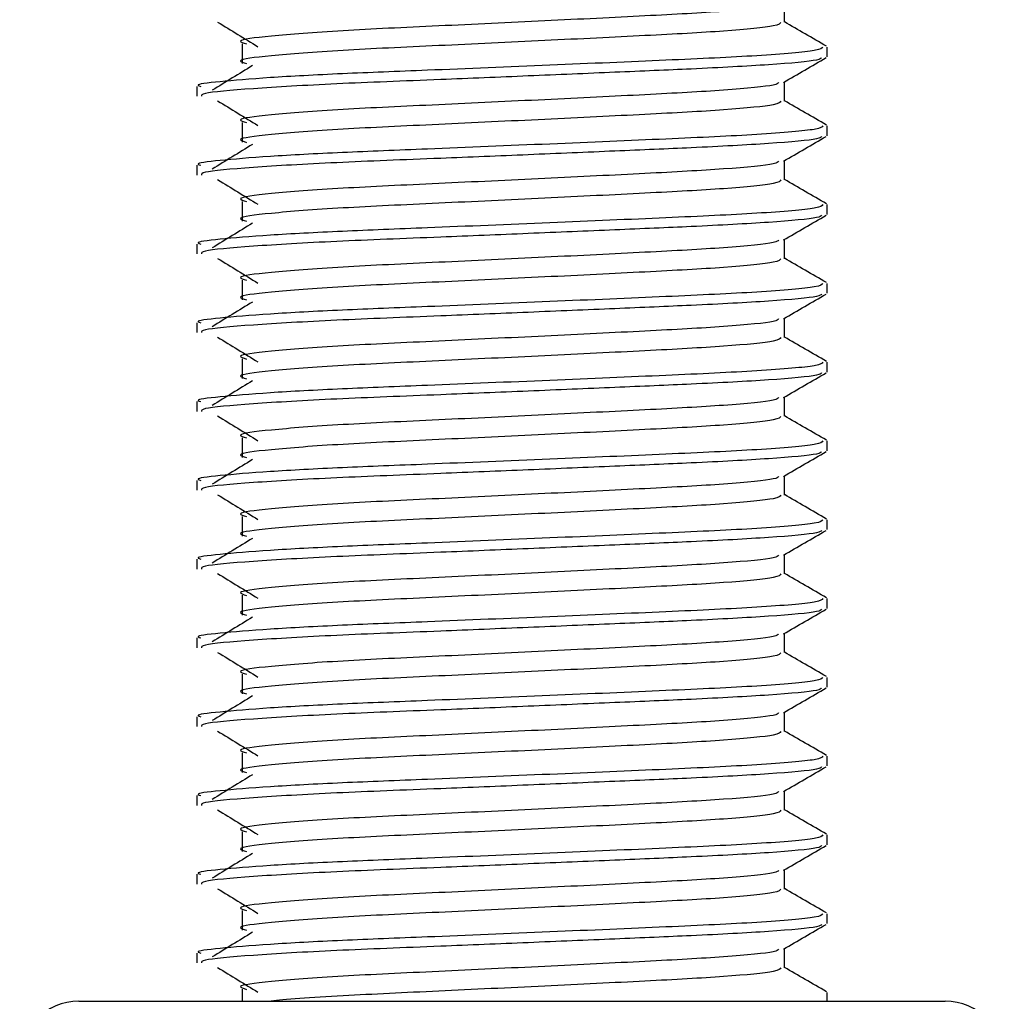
# Model space of a CAD drawing. Header units: millimetres. Extents: x 0 to 420, y 0 to 297.
# Tile 22 of 79: x 115.5 to 116.75, y 196.48 to 197.73. Entities that reach past the tile are written whole.
import ezdxf

# ---------------------------------------------------------------- set-up
doc = ezdxf.new("R2010")
doc.units = ezdxf.units.MM

msp = doc.modelspace()

# ---------------------------------------------------------------- linework, layer by layer
at = {"color": 7, "linetype": 'Continuous', "lineweight": 25}
for p, q in [((116.4724, 197.7232), (116.4724, 197.74758)), ((115.7841, 197.69597), (115.7841, 197.67097)), ((116.52652, 197.67935), (116.52652, 197.69184)), ((115.72652, 197.64185), (115.72652, 197.62937)), ((116.4724, 197.6232), (116.4724, 197.64758)), ((115.7841, 197.59597), (115.7841, 197.57097)), ((116.52652, 197.57935), (116.52652, 197.59184)), ((115.72652, 197.54185), (115.72652, 197.52937)), ((116.4724, 197.5232), (116.4724, 197.54758)), ((115.7841, 197.49597), (115.7841, 197.47097)), ((116.52652, 197.47935), (116.52652, 197.49184)), ((115.72652, 197.44185), (115.72652, 197.42937)), ((116.4724, 197.4232), (116.4724, 197.44758)), ((115.7841, 197.39597), (115.7841, 197.37097)), ((116.52652, 197.37935), (116.52652, 197.39184)), ((115.72652, 197.34185), (115.72652, 197.32937)), ((116.4724, 197.3232), (116.4724, 197.34758)), ((115.7841, 197.29597), (115.7841, 197.27097)), ((116.52652, 197.27935), (116.52652, 197.29184)), ((115.72652, 197.24185), (115.72652, 197.22937)), ((116.4724, 197.2232), (116.4724, 197.24758)), ((115.7841, 197.19597), (115.7841, 197.17097)), ((116.52652, 197.17935), (116.52652, 197.19184)), ((115.72652, 197.14185), (115.72652, 197.12937)), ((116.4724, 197.1232), (116.4724, 197.14758)), ((115.7841, 197.09597), (115.7841, 197.07097)), ((116.52652, 197.07935), (116.52652, 197.09184)), ((115.72652, 197.04185), (115.72652, 197.02937)), ((116.4724, 197.0232), (116.4724, 197.04758)), ((115.7841, 196.99597), (115.7841, 196.97097)), ((116.52652, 196.97935), (116.52652, 196.99184)), ((115.72652, 196.94185), (115.72652, 196.92937)), ((116.4724, 196.9232), (116.4724, 196.94758)), ((115.7841, 196.89597), (115.7841, 196.87097)), ((116.52652, 196.87935), (116.52652, 196.89184)), ((115.72652, 196.84185), (115.72652, 196.82937)), ((116.4724, 196.8232), (116.4724, 196.84758)), ((115.7841, 196.79597), (115.7841, 196.77097)), ((116.52652, 196.77935), (116.52652, 196.79184)), ((115.72652, 196.74185), (115.72652, 196.72937)), ((116.4724, 196.7232), (116.4724, 196.74758)), ((115.7841, 196.69597), (115.7841, 196.67097)), ((116.52652, 196.67935), (116.52652, 196.69184)), ((115.72652, 196.64185), (115.72652, 196.62937)), ((116.4724, 196.6232), (116.4724, 196.64758)), ((115.7841, 196.59597), (115.7841, 196.57097)), ((116.52652, 196.57935), (116.52652, 196.59184)), ((115.72652, 196.54185), (115.72652, 196.52937)), ((116.4724, 196.5232), (116.4724, 196.54758)), ((115.7841, 196.49597), (115.7841, 196.4807)), ((116.52652, 196.4807), (116.52652, 196.49184)), ((115.57652, 196.4807), (116.17421, 196.4807)), ((116.17421, 196.4807), (116.67652, 196.4807))]:
    msp.add_line(p, q, dxfattribs=at)
for centre, start, end in [((115.57652, 196.4057), 90, 180), ((116.67652, 196.4057), 0, 90)]:
    msp.add_arc(centre, 0.075, start, end, dxfattribs=at)
for points, knots in [([(116.46506, 197.74686), (116.46416, 197.74579), (116.46153, 197.74271), (116.40147, 197.73696), (116.29895, 197.73137), (116.16866, 197.72503), (116.03085, 197.71841), (115.90443, 197.71271), (115.81464, 197.70569), (115.77419, 197.70037), (115.78538, 197.69708), (115.78944, 197.69589)], [0, 0, 0, 0, 0.0650447, 0.1881942, 0.3065674, 0.4281959, 0.5506053, 0.6742767, 0.803006, 0.9286727, 1, 1, 1, 1]), ([(115.75284, 197.72357), (115.76137, 197.71835), (115.77842, 197.70791), (115.79543, 197.69747), (115.80393, 197.69225)], [0, 0, 0, 0, 0.50001135, 1, 1, 1, 1]), ([(116.46773, 197.72313), (116.46687, 197.72165), (116.46483, 197.71816), (116.40196, 197.71196), (116.29882, 197.70637), (116.1687, 197.70003), (116.03084, 197.69341), (115.90443, 197.68771), (115.81464, 197.68069), (115.7742, 197.67537), (115.78538, 197.67208), (115.78942, 197.67089)], [0, 0, 0, 0, 0.0882627, 0.2083725, 0.3238239, 0.4424502, 0.5618383, 0.6824571, 0.808009, 0.9305739, 1, 1, 1, 1]), ([(116.52577, 197.69283), (116.51672, 197.69807), (116.49893, 197.70836), (116.48114, 197.71866), (116.4724, 197.72372)], [0, 0, 0, 0, 0.5083681, 1, 1, 1, 1]), ([(116.52103, 197.69184), (116.52003, 197.69038), (116.51766, 197.6869), (116.44505, 197.68071), (116.32576, 197.67512), (116.17537, 197.66878), (116.02912, 197.66269), (115.90719, 197.65797), (115.81397, 197.65299), (115.753, 197.64778), (115.72322, 197.64433), (115.72983, 197.6423), (115.73131, 197.64185)], [0, 0, 0, 0, 0.09142, 0.216891, 0.337501, 0.4614241, 0.586142, 0.680406, 0.7780028, 0.8768944, 0.9724952, 1, 1, 1, 1]), ([(116.51959, 197.67826), (116.51871, 197.67728), (116.51618, 197.67447), (116.4585, 197.66928), (116.36587, 197.66432), (116.25757, 197.65979), (116.14753, 197.65511), (116.02419, 197.64999), (115.89746, 197.64517), (115.79185, 197.63899), (115.73172, 197.63355), (115.73222, 197.63053), (115.73242, 197.62937)], [0, 0, 0, 0, 0.06204315, 0.17868711, 0.2916937, 0.3803222, 0.47199924, 0.56322704, 0.68053835, 0.80214183, 0.92369159, 1, 1, 1, 1]), ([(116.47131, 197.64695), (116.48036, 197.65219), (116.49844, 197.66266), (116.51653, 197.67313), (116.52557, 197.67836)], [0, 0, 0, 0, 0.49993563, 1, 1, 1, 1]), ([(115.79702, 197.66824), (115.7885, 197.66302), (115.77145, 197.65259), (115.75444, 197.64215), (115.74594, 197.63693)], [0, 0, 0, 0, 0.49999, 1, 1, 1, 1]), ([(116.46506, 197.64686), (116.46416, 197.64579), (116.46153, 197.64271), (116.40147, 197.63696), (116.29895, 197.63137), (116.16866, 197.62503), (116.03085, 197.61841), (115.90443, 197.61271), (115.81464, 197.60569), (115.77419, 197.60037), (115.78538, 197.59708), (115.78944, 197.59589)], [0, 0, 0, 0, 0.0650447, 0.1881942, 0.3065674, 0.4281959, 0.5506053, 0.6742767, 0.803006, 0.9286727, 1, 1, 1, 1]), ([(115.75284, 197.62357), (115.76137, 197.61835), (115.77842, 197.60791), (115.79543, 197.59747), (115.80393, 197.59225)], [0, 0, 0, 0, 0.5000113, 1, 1, 1, 1]), ([(116.46773, 197.62313), (116.46687, 197.62165), (116.46483, 197.61816), (116.40196, 197.61196), (116.29882, 197.60637), (116.1687, 197.60003), (116.03084, 197.59341), (115.90443, 197.58771), (115.81464, 197.58069), (115.7742, 197.57537), (115.78538, 197.57208), (115.78942, 197.57089)], [0, 0, 0, 0, 0.0882627, 0.2083725, 0.3238239, 0.4424502, 0.5618383, 0.6824571, 0.808009, 0.9305739, 1, 1, 1, 1]), ([(116.52577, 197.59283), (116.51672, 197.59807), (116.49893, 197.60836), (116.48114, 197.61866), (116.4724, 197.62372)], [0, 0, 0, 0, 0.5083681, 1, 1, 1, 1]), ([(116.52103, 197.59184), (116.52003, 197.59038), (116.51766, 197.5869), (116.44505, 197.58071), (116.32576, 197.57512), (116.17537, 197.56878), (116.02912, 197.56269), (115.90719, 197.55797), (115.81397, 197.55299), (115.753, 197.54778), (115.72322, 197.54433), (115.72983, 197.5423), (115.73131, 197.54185)], [0, 0, 0, 0, 0.09142, 0.216891, 0.337501, 0.4614241, 0.586142, 0.680406, 0.7780028, 0.8768944, 0.9724952, 1, 1, 1, 1]), ([(116.51959, 197.57826), (116.51871, 197.57728), (116.51618, 197.57447), (116.4585, 197.56928), (116.36587, 197.56432), (116.25757, 197.55979), (116.14753, 197.55511), (116.02419, 197.54999), (115.89746, 197.54517), (115.79185, 197.53899), (115.73172, 197.53355), (115.73222, 197.53053), (115.73242, 197.52937)], [0, 0, 0, 0, 0.0620432, 0.1786871, 0.2916937, 0.3803222, 0.4719992, 0.563227, 0.6805383, 0.8021418, 0.9236916, 1, 1, 1, 1]), ([(116.47131, 197.54695), (116.48036, 197.55219), (116.49844, 197.56266), (116.51653, 197.57313), (116.52557, 197.57836)], [0, 0, 0, 0, 0.4999356, 1, 1, 1, 1]), ([(115.79702, 197.56824), (115.7885, 197.56302), (115.77145, 197.55259), (115.75444, 197.54215), (115.74594, 197.53693)], [0, 0, 0, 0, 0.49998997, 1, 1, 1, 1]), ([(116.46506, 197.54686), (116.46416, 197.54579), (116.46153, 197.54271), (116.40147, 197.53696), (116.29895, 197.53137), (116.16866, 197.52503), (116.03085, 197.51841), (115.90443, 197.51271), (115.81464, 197.50569), (115.77419, 197.50037), (115.78538, 197.49708), (115.78944, 197.49589)], [0, 0, 0, 0, 0.0650447, 0.1881942, 0.3065674, 0.4281959, 0.5506053, 0.6742767, 0.803006, 0.9286727, 1, 1, 1, 1]), ([(115.75284, 197.52357), (115.76137, 197.51835), (115.77842, 197.50791), (115.79543, 197.49747), (115.80393, 197.49225)], [0, 0, 0, 0, 0.5000113, 1, 1, 1, 1]), ([(116.46773, 197.52313), (116.46687, 197.52165), (116.46483, 197.51816), (116.40196, 197.51196), (116.29882, 197.50637), (116.1687, 197.50003), (116.03084, 197.49341), (115.90443, 197.48771), (115.81464, 197.48069), (115.7742, 197.47537), (115.78538, 197.47208), (115.78942, 197.47089)], [0, 0, 0, 0, 0.0882627, 0.2083725, 0.3238239, 0.4424502, 0.5618383, 0.6824571, 0.808009, 0.9305739, 1, 1, 1, 1]), ([(116.52577, 197.49283), (116.51672, 197.49807), (116.49893, 197.50836), (116.48114, 197.51866), (116.4724, 197.52372)], [0, 0, 0, 0, 0.5083681, 1, 1, 1, 1]), ([(116.52103, 197.49184), (116.52003, 197.49038), (116.51766, 197.4869), (116.44505, 197.48071), (116.32576, 197.47512), (116.17537, 197.46878), (116.02912, 197.46269), (115.90719, 197.45797), (115.81397, 197.45299), (115.753, 197.44778), (115.72322, 197.44433), (115.72983, 197.4423), (115.73131, 197.44185)], [0, 0, 0, 0, 0.09142, 0.216891, 0.337501, 0.4614241, 0.586142, 0.680406, 0.7780028, 0.8768944, 0.9724952, 1, 1, 1, 1]), ([(116.51959, 197.47826), (116.51871, 197.47728), (116.51618, 197.47447), (116.4585, 197.46928), (116.36587, 197.46432), (116.25757, 197.45979), (116.14753, 197.45511), (116.02419, 197.44999), (115.89746, 197.44517), (115.79185, 197.43899), (115.73172, 197.43355), (115.73222, 197.43053), (115.73242, 197.42937)], [0, 0, 0, 0, 0.0620432, 0.1786871, 0.2916937, 0.3803222, 0.4719992, 0.563227, 0.6805383, 0.8021418, 0.9236916, 1, 1, 1, 1]), ([(116.47131, 197.44695), (116.48036, 197.45219), (116.49844, 197.46266), (116.51653, 197.47313), (116.52557, 197.47836)], [0, 0, 0, 0, 0.4999356, 1, 1, 1, 1]), ([(115.79702, 197.46824), (115.7885, 197.46302), (115.77145, 197.45259), (115.75444, 197.44215), (115.74594, 197.43693)], [0, 0, 0, 0, 0.49999, 1, 1, 1, 1]), ([(116.46506, 197.44686), (116.46416, 197.44579), (116.46153, 197.44271), (116.40147, 197.43696), (116.29895, 197.43137), (116.16866, 197.42503), (116.03085, 197.41841), (115.90443, 197.41271), (115.81464, 197.40569), (115.77419, 197.40037), (115.78538, 197.39708), (115.78944, 197.39589)], [0, 0, 0, 0, 0.0650447, 0.1881942, 0.3065674, 0.4281959, 0.5506053, 0.6742767, 0.803006, 0.9286727, 1, 1, 1, 1]), ([(115.75284, 197.42357), (115.76137, 197.41835), (115.77842, 197.40791), (115.79543, 197.39747), (115.80393, 197.39225)], [0, 0, 0, 0, 0.5000113, 1, 1, 1, 1]), ([(116.46773, 197.42313), (116.46687, 197.42165), (116.46483, 197.41816), (116.40196, 197.41196), (116.29882, 197.40637), (116.1687, 197.40003), (116.03084, 197.39341), (115.90443, 197.38771), (115.81464, 197.38069), (115.7742, 197.37537), (115.78538, 197.37208), (115.78942, 197.37089)], [0, 0, 0, 0, 0.0882627, 0.2083725, 0.3238239, 0.4424502, 0.5618383, 0.6824571, 0.808009, 0.9305739, 1, 1, 1, 1]), ([(116.52577, 197.39283), (116.51672, 197.39807), (116.49893, 197.40836), (116.48114, 197.41866), (116.4724, 197.42372)], [0, 0, 0, 0, 0.5083681, 1, 1, 1, 1]), ([(116.52103, 197.39184), (116.52003, 197.39038), (116.51766, 197.3869), (116.44505, 197.38071), (116.32576, 197.37512), (116.17537, 197.36878), (116.02912, 197.36269), (115.90719, 197.35797), (115.81397, 197.35299), (115.753, 197.34778), (115.72322, 197.34433), (115.72983, 197.3423), (115.73131, 197.34185)], [0, 0, 0, 0, 0.09142, 0.216891, 0.337501, 0.4614241, 0.586142, 0.680406, 0.7780028, 0.8768944, 0.9724952, 1, 1, 1, 1]), ([(116.51959, 197.37826), (116.51871, 197.37728), (116.51618, 197.37447), (116.4585, 197.36928), (116.36587, 197.36432), (116.25757, 197.35979), (116.14753, 197.35511), (116.02419, 197.34999), (115.89746, 197.34517), (115.79185, 197.33899), (115.73172, 197.33355), (115.73222, 197.33053), (115.73242, 197.32937)], [0, 0, 0, 0, 0.0620432, 0.1786871, 0.2916937, 0.3803222, 0.4719992, 0.563227, 0.6805383, 0.8021418, 0.9236916, 1, 1, 1, 1]), ([(116.47131, 197.34695), (116.48036, 197.35219), (116.49844, 197.36266), (116.51653, 197.37313), (116.52557, 197.37836)], [0, 0, 0, 0, 0.4999356, 1, 1, 1, 1]), ([(115.79702, 197.36824), (115.7885, 197.36302), (115.77145, 197.35259), (115.75444, 197.34215), (115.74594, 197.33693)], [0, 0, 0, 0, 0.49999, 1, 1, 1, 1]), ([(116.46506, 197.34686), (116.46416, 197.34579), (116.46153, 197.34271), (116.40147, 197.33696), (116.29895, 197.33137), (116.16866, 197.32503), (116.03085, 197.31841), (115.90443, 197.31271), (115.81464, 197.30569), (115.77419, 197.30037), (115.78538, 197.29708), (115.78944, 197.29589)], [0, 0, 0, 0, 0.0650447, 0.1881942, 0.3065674, 0.4281959, 0.5506053, 0.6742767, 0.803006, 0.9286727, 1, 1, 1, 1]), ([(115.75284, 197.32357), (115.76137, 197.31835), (115.77842, 197.30791), (115.79543, 197.29747), (115.80393, 197.29225)], [0, 0, 0, 0, 0.5000113, 1, 1, 1, 1]), ([(116.46773, 197.32313), (116.46687, 197.32165), (116.46483, 197.31816), (116.40196, 197.31196), (116.29882, 197.30637), (116.1687, 197.30003), (116.03084, 197.29341), (115.90443, 197.28771), (115.81464, 197.28069), (115.7742, 197.27537), (115.78538, 197.27208), (115.78942, 197.27089)], [0, 0, 0, 0, 0.0882627, 0.2083725, 0.3238239, 0.4424502, 0.5618383, 0.6824571, 0.808009, 0.9305739, 1, 1, 1, 1]), ([(116.52577, 197.29283), (116.51672, 197.29807), (116.49893, 197.30836), (116.48114, 197.31866), (116.4724, 197.32372)], [0, 0, 0, 0, 0.5083681, 1, 1, 1, 1]), ([(116.52103, 197.29184), (116.52003, 197.29038), (116.51766, 197.2869), (116.44505, 197.28071), (116.32576, 197.27512), (116.17537, 197.26878), (116.02912, 197.26269), (115.90719, 197.25797), (115.81397, 197.25299), (115.753, 197.24778), (115.72322, 197.24433), (115.72983, 197.2423), (115.73131, 197.24185)], [0, 0, 0, 0, 0.09142, 0.216891, 0.337501, 0.4614241, 0.586142, 0.680406, 0.7780028, 0.8768944, 0.9724952, 1, 1, 1, 1]), ([(116.51959, 197.27826), (116.51871, 197.27728), (116.51618, 197.27447), (116.4585, 197.26928), (116.36587, 197.26432), (116.25757, 197.25979), (116.14753, 197.25511), (116.02419, 197.24999), (115.89746, 197.24517), (115.79185, 197.23899), (115.73172, 197.23355), (115.73222, 197.23053), (115.73242, 197.22937)], [0, 0, 0, 0, 0.0620432, 0.1786871, 0.2916937, 0.3803222, 0.4719992, 0.563227, 0.6805383, 0.8021418, 0.9236916, 1, 1, 1, 1]), ([(116.47131, 197.24695), (116.48036, 197.25219), (116.49844, 197.26266), (116.51653, 197.27313), (116.52557, 197.27836)], [0, 0, 0, 0, 0.4999356, 1, 1, 1, 1]), ([(115.79702, 197.26824), (115.7885, 197.26302), (115.77145, 197.25259), (115.75444, 197.24215), (115.74594, 197.23693)], [0, 0, 0, 0, 0.49999, 1, 1, 1, 1]), ([(116.46506, 197.24686), (116.46416, 197.24579), (116.46153, 197.24271), (116.40147, 197.23696), (116.29895, 197.23137), (116.16866, 197.22503), (116.03085, 197.21841), (115.90443, 197.21271), (115.81464, 197.20569), (115.77419, 197.20037), (115.78538, 197.19708), (115.78944, 197.19589)], [0, 0, 0, 0, 0.0650447, 0.1881942, 0.3065674, 0.4281959, 0.5506053, 0.6742767, 0.803006, 0.9286727, 1, 1, 1, 1]), ([(115.75284, 197.22357), (115.76137, 197.21835), (115.77842, 197.20791), (115.79543, 197.19747), (115.80393, 197.19225)], [0, 0, 0, 0, 0.5000113, 1, 1, 1, 1]), ([(116.46773, 197.22313), (116.46687, 197.22165), (116.46483, 197.21816), (116.40196, 197.21196), (116.29882, 197.20637), (116.1687, 197.20003), (116.03084, 197.19341), (115.90443, 197.18771), (115.81464, 197.18069), (115.7742, 197.17537), (115.78538, 197.17208), (115.78942, 197.17089)], [0, 0, 0, 0, 0.0882627, 0.2083725, 0.3238239, 0.4424502, 0.5618383, 0.6824571, 0.808009, 0.9305739, 1, 1, 1, 1]), ([(116.52577, 197.19283), (116.51672, 197.19807), (116.49893, 197.20836), (116.48114, 197.21866), (116.4724, 197.22372)], [0, 0, 0, 0, 0.5083681, 1, 1, 1, 1]), ([(116.52103, 197.19184), (116.52003, 197.19038), (116.51766, 197.1869), (116.44505, 197.18071), (116.32576, 197.17512), (116.17537, 197.16878), (116.02912, 197.16269), (115.90719, 197.15797), (115.81397, 197.15299), (115.753, 197.14778), (115.72322, 197.14433), (115.72983, 197.1423), (115.73131, 197.14185)], [0, 0, 0, 0, 0.09142, 0.216891, 0.337501, 0.4614241, 0.586142, 0.680406, 0.7780028, 0.8768944, 0.9724952, 1, 1, 1, 1]), ([(116.51959, 197.17826), (116.51871, 197.17728), (116.51618, 197.17447), (116.4585, 197.16928), (116.36587, 197.16432), (116.25757, 197.15979), (116.14753, 197.15511), (116.02419, 197.14999), (115.89746, 197.14517), (115.79185, 197.13899), (115.73172, 197.13355), (115.73222, 197.13053), (115.73242, 197.12937)], [0, 0, 0, 0, 0.0620432, 0.1786871, 0.2916937, 0.3803222, 0.4719992, 0.563227, 0.6805383, 0.8021418, 0.9236916, 1, 1, 1, 1]), ([(116.47131, 197.14695), (116.48036, 197.15219), (116.49844, 197.16266), (116.51653, 197.17313), (116.52557, 197.17836)], [0, 0, 0, 0, 0.4999356, 1, 1, 1, 1]), ([(115.79702, 197.16824), (115.7885, 197.16302), (115.77145, 197.15259), (115.75444, 197.14215), (115.74594, 197.13693)], [0, 0, 0, 0, 0.49999, 1, 1, 1, 1]), ([(116.46506, 197.14686), (116.46416, 197.14579), (116.46153, 197.14271), (116.40147, 197.13696), (116.29895, 197.13137), (116.16866, 197.12503), (116.03085, 197.11841), (115.90443, 197.11271), (115.81464, 197.10569), (115.77419, 197.10037), (115.78538, 197.09708), (115.78944, 197.09589)], [0, 0, 0, 0, 0.0650447, 0.1881942, 0.3065674, 0.4281959, 0.5506053, 0.6742767, 0.803006, 0.9286727, 1, 1, 1, 1]), ([(115.75284, 197.12357), (115.76137, 197.11835), (115.77842, 197.10791), (115.79543, 197.09747), (115.80393, 197.09225)], [0, 0, 0, 0, 0.5000113, 1, 1, 1, 1]), ([(116.46773, 197.12313), (116.46687, 197.12165), (116.46483, 197.11816), (116.40196, 197.11196), (116.29882, 197.10637), (116.1687, 197.10003), (116.03084, 197.09341), (115.90443, 197.08771), (115.81464, 197.08069), (115.7742, 197.07537), (115.78538, 197.07208), (115.78942, 197.07089)], [0, 0, 0, 0, 0.0882627, 0.2083725, 0.3238239, 0.4424502, 0.5618383, 0.6824571, 0.808009, 0.9305739, 1, 1, 1, 1]), ([(116.52577, 197.09283), (116.51672, 197.09807), (116.49893, 197.10836), (116.48114, 197.11866), (116.4724, 197.12372)], [0, 0, 0, 0, 0.5083681, 1, 1, 1, 1]), ([(116.52103, 197.09184), (116.52003, 197.09038), (116.51766, 197.0869), (116.44505, 197.08071), (116.32576, 197.07512), (116.17537, 197.06878), (116.02912, 197.06269), (115.90719, 197.05797), (115.81397, 197.05299), (115.753, 197.04778), (115.72322, 197.04433), (115.72983, 197.0423), (115.73131, 197.04185)], [0, 0, 0, 0, 0.09142, 0.216891, 0.337501, 0.4614241, 0.586142, 0.680406, 0.7780028, 0.8768944, 0.9724952, 1, 1, 1, 1]), ([(116.51959, 197.07826), (116.51871, 197.07728), (116.51618, 197.07447), (116.4585, 197.06928), (116.36587, 197.06432), (116.25757, 197.05979), (116.14753, 197.05511), (116.02419, 197.04999), (115.89746, 197.04517), (115.79185, 197.03899), (115.73172, 197.03355), (115.73222, 197.03053), (115.73242, 197.02937)], [0, 0, 0, 0, 0.0620432, 0.1786871, 0.2916937, 0.3803222, 0.4719992, 0.563227, 0.6805383, 0.8021418, 0.9236916, 1, 1, 1, 1]), ([(116.47131, 197.04695), (116.48036, 197.05219), (116.49844, 197.06266), (116.51653, 197.07313), (116.52557, 197.07836)], [0, 0, 0, 0, 0.4999356, 1, 1, 1, 1]), ([(115.79702, 197.06824), (115.7885, 197.06302), (115.77145, 197.05259), (115.75444, 197.04215), (115.74594, 197.03693)], [0, 0, 0, 0, 0.49999, 1, 1, 1, 1]), ([(116.46506, 197.04686), (116.46416, 197.04579), (116.46153, 197.04271), (116.40147, 197.03696), (116.29895, 197.03137), (116.16866, 197.02503), (116.03085, 197.01841), (115.90443, 197.01271), (115.81464, 197.00569), (115.77419, 197.00037), (115.78538, 196.99708), (115.78944, 196.99589)], [0, 0, 0, 0, 0.0650447, 0.1881942, 0.3065674, 0.4281959, 0.5506053, 0.6742767, 0.803006, 0.9286727, 1, 1, 1, 1]), ([(115.75284, 197.02357), (115.76137, 197.01835), (115.77842, 197.00791), (115.79543, 196.99747), (115.80393, 196.99225)], [0, 0, 0, 0, 0.5000113, 1, 1, 1, 1]), ([(116.46773, 197.02313), (116.46687, 197.02165), (116.46483, 197.01816), (116.40196, 197.01196), (116.29882, 197.00637), (116.1687, 197.00003), (116.03084, 196.99341), (115.90443, 196.98771), (115.81464, 196.98069), (115.7742, 196.97537), (115.78538, 196.97208), (115.78942, 196.97089)], [0, 0, 0, 0, 0.0882627, 0.2083725, 0.3238239, 0.4424502, 0.5618383, 0.6824571, 0.808009, 0.9305739, 1, 1, 1, 1]), ([(116.52577, 196.99283), (116.51672, 196.99807), (116.49893, 197.00836), (116.48114, 197.01866), (116.4724, 197.02372)], [0, 0, 0, 0, 0.5083681, 1, 1, 1, 1]), ([(116.52103, 196.99184), (116.52003, 196.99038), (116.51766, 196.9869), (116.44505, 196.98071), (116.32576, 196.97512), (116.17537, 196.96878), (116.02912, 196.96269), (115.90719, 196.95797), (115.81397, 196.95299), (115.753, 196.94778), (115.72322, 196.94433), (115.72983, 196.9423), (115.73131, 196.94185)], [0, 0, 0, 0, 0.09142, 0.216891, 0.337501, 0.4614241, 0.586142, 0.680406, 0.7780028, 0.8768944, 0.9724952, 1, 1, 1, 1]), ([(116.51959, 196.97826), (116.51871, 196.97728), (116.51618, 196.97447), (116.4585, 196.96928), (116.36587, 196.96432), (116.25757, 196.95979), (116.14753, 196.95511), (116.02419, 196.94999), (115.89746, 196.94517), (115.79185, 196.93899), (115.73172, 196.93355), (115.73222, 196.93053), (115.73242, 196.92937)], [0, 0, 0, 0, 0.0620432, 0.1786871, 0.2916937, 0.3803222, 0.4719992, 0.563227, 0.6805383, 0.8021418, 0.9236916, 1, 1, 1, 1]), ([(116.47131, 196.94695), (116.48036, 196.95219), (116.49844, 196.96266), (116.51653, 196.97313), (116.52557, 196.97836)], [0, 0, 0, 0, 0.4999356, 1, 1, 1, 1]), ([(115.79702, 196.96824), (115.7885, 196.96302), (115.77145, 196.95259), (115.75444, 196.94215), (115.74594, 196.93693)], [0, 0, 0, 0, 0.49999, 1, 1, 1, 1]), ([(116.46506, 196.94686), (116.46416, 196.94579), (116.46153, 196.94271), (116.40147, 196.93696), (116.29895, 196.93137), (116.16866, 196.92503), (116.03085, 196.91841), (115.90443, 196.91271), (115.81464, 196.90569), (115.77419, 196.90037), (115.78538, 196.89708), (115.78944, 196.89589)], [0, 0, 0, 0, 0.0650447, 0.1881942, 0.3065674, 0.4281959, 0.5506053, 0.6742767, 0.803006, 0.9286727, 1, 1, 1, 1]), ([(115.75284, 196.92357), (115.76137, 196.91835), (115.77842, 196.90791), (115.79543, 196.89747), (115.80393, 196.89225)], [0, 0, 0, 0, 0.5000113, 1, 1, 1, 1]), ([(116.46773, 196.92313), (116.46687, 196.92165), (116.46483, 196.91816), (116.40196, 196.91196), (116.29882, 196.90637), (116.1687, 196.90003), (116.03084, 196.89341), (115.90443, 196.88771), (115.81464, 196.88069), (115.7742, 196.87537), (115.78538, 196.87208), (115.78942, 196.87089)], [0, 0, 0, 0, 0.0882627, 0.2083725, 0.3238239, 0.4424502, 0.5618383, 0.6824571, 0.808009, 0.9305739, 1, 1, 1, 1]), ([(116.52577, 196.89283), (116.51672, 196.89807), (116.49893, 196.90836), (116.48114, 196.91866), (116.4724, 196.92372)], [0, 0, 0, 0, 0.5083681, 1, 1, 1, 1]), ([(116.52103, 196.89184), (116.52003, 196.89038), (116.51766, 196.8869), (116.44505, 196.88071), (116.32576, 196.87512), (116.17537, 196.86878), (116.02912, 196.86269), (115.90719, 196.85797), (115.81397, 196.85299), (115.753, 196.84778), (115.72322, 196.84433), (115.72983, 196.8423), (115.73131, 196.84185)], [0, 0, 0, 0, 0.09142, 0.216891, 0.337501, 0.4614241, 0.586142, 0.680406, 0.7780028, 0.8768944, 0.9724952, 1, 1, 1, 1]), ([(116.51959, 196.87826), (116.51871, 196.87728), (116.51618, 196.87447), (116.4585, 196.86928), (116.36587, 196.86432), (116.25757, 196.85979), (116.14753, 196.85511), (116.02419, 196.84999), (115.89746, 196.84517), (115.79185, 196.83899), (115.73172, 196.83355), (115.73222, 196.83053), (115.73242, 196.82937)], [0, 0, 0, 0, 0.0620432, 0.1786871, 0.2916937, 0.3803222, 0.4719992, 0.563227, 0.6805383, 0.8021418, 0.9236916, 1, 1, 1, 1]), ([(116.47131, 196.84695), (116.48036, 196.85219), (116.49844, 196.86266), (116.51653, 196.87313), (116.52557, 196.87836)], [0, 0, 0, 0, 0.4999356, 1, 1, 1, 1]), ([(115.79702, 196.86824), (115.7885, 196.86302), (115.77145, 196.85259), (115.75444, 196.84215), (115.74594, 196.83693)], [0, 0, 0, 0, 0.49999, 1, 1, 1, 1]), ([(116.46506, 196.84686), (116.46416, 196.84579), (116.46153, 196.84271), (116.40147, 196.83696), (116.29895, 196.83137), (116.16866, 196.82503), (116.03085, 196.81841), (115.90443, 196.81271), (115.81464, 196.80569), (115.77419, 196.80037), (115.78538, 196.79708), (115.78944, 196.79589)], [0, 0, 0, 0, 0.0650447, 0.1881942, 0.3065674, 0.4281959, 0.5506053, 0.6742767, 0.803006, 0.9286727, 1, 1, 1, 1]), ([(115.75284, 196.82357), (115.76137, 196.81835), (115.77842, 196.80791), (115.79543, 196.79747), (115.80393, 196.79225)], [0, 0, 0, 0, 0.50001135, 1, 1, 1, 1]), ([(116.46773, 196.82313), (116.46687, 196.82165), (116.46483, 196.81816), (116.40196, 196.81196), (116.29882, 196.80637), (116.1687, 196.80003), (116.03084, 196.79341), (115.90443, 196.78771), (115.81464, 196.78069), (115.7742, 196.77537), (115.78538, 196.77208), (115.78942, 196.77089)], [0, 0, 0, 0, 0.0882627, 0.2083725, 0.3238239, 0.4424502, 0.5618383, 0.6824571, 0.808009, 0.9305739, 1, 1, 1, 1]), ([(116.52577, 196.79283), (116.51672, 196.79807), (116.49893, 196.80836), (116.48114, 196.81866), (116.4724, 196.82372)], [0, 0, 0, 0, 0.5083681, 1, 1, 1, 1]), ([(116.52103, 196.79184), (116.52003, 196.79038), (116.51766, 196.7869), (116.44505, 196.78071), (116.32576, 196.77512), (116.17537, 196.76878), (116.02912, 196.76269), (115.90719, 196.75797), (115.81397, 196.75299), (115.753, 196.74778), (115.72322, 196.74433), (115.72983, 196.7423), (115.73131, 196.74185)], [0, 0, 0, 0, 0.09142, 0.216891, 0.337501, 0.4614241, 0.586142, 0.680406, 0.7780028, 0.8768944, 0.9724952, 1, 1, 1, 1]), ([(116.51959, 196.77826), (116.51871, 196.77728), (116.51618, 196.77447), (116.4585, 196.76928), (116.36587, 196.76432), (116.25757, 196.75979), (116.14753, 196.75511), (116.02419, 196.74999), (115.89746, 196.74517), (115.79185, 196.73899), (115.73172, 196.73355), (115.73222, 196.73053), (115.73242, 196.72937)], [0, 0, 0, 0, 0.0620432, 0.1786871, 0.2916937, 0.3803222, 0.4719992, 0.563227, 0.6805383, 0.8021418, 0.9236916, 1, 1, 1, 1]), ([(116.47131, 196.74695), (116.48036, 196.75219), (116.49844, 196.76266), (116.51653, 196.77313), (116.52557, 196.77836)], [0, 0, 0, 0, 0.4999356, 1, 1, 1, 1]), ([(115.79702, 196.76824), (115.7885, 196.76302), (115.77145, 196.75259), (115.75444, 196.74215), (115.74594, 196.73693)], [0, 0, 0, 0, 0.49999, 1, 1, 1, 1]), ([(116.46506, 196.74686), (116.46416, 196.74579), (116.46153, 196.74271), (116.40147, 196.73696), (116.29895, 196.73137), (116.16866, 196.72503), (116.03085, 196.71841), (115.90443, 196.71271), (115.81464, 196.70569), (115.77419, 196.70037), (115.78538, 196.69708), (115.78944, 196.69589)], [0, 0, 0, 0, 0.0650447, 0.1881942, 0.3065674, 0.4281959, 0.5506053, 0.6742767, 0.803006, 0.9286727, 1, 1, 1, 1]), ([(115.75284, 196.72357), (115.76137, 196.71835), (115.77842, 196.70791), (115.79543, 196.69747), (115.80393, 196.69225)], [0, 0, 0, 0, 0.50001135, 1, 1, 1, 1]), ([(116.46773, 196.72313), (116.46687, 196.72165), (116.46483, 196.71816), (116.40196, 196.71196), (116.29882, 196.70637), (116.1687, 196.70003), (116.03084, 196.69341), (115.90443, 196.68771), (115.81464, 196.68069), (115.7742, 196.67537), (115.78538, 196.67208), (115.78942, 196.67089)], [0, 0, 0, 0, 0.0882627, 0.2083725, 0.3238239, 0.4424502, 0.5618383, 0.6824571, 0.808009, 0.9305739, 1, 1, 1, 1]), ([(116.52577, 196.69283), (116.51672, 196.69807), (116.49893, 196.70836), (116.48114, 196.71866), (116.4724, 196.72372)], [0, 0, 0, 0, 0.5083681, 1, 1, 1, 1]), ([(116.52103, 196.69184), (116.52003, 196.69038), (116.51766, 196.6869), (116.44505, 196.68071), (116.32576, 196.67512), (116.17537, 196.66878), (116.02912, 196.66269), (115.90719, 196.65797), (115.81397, 196.65299), (115.753, 196.64778), (115.72322, 196.64433), (115.72983, 196.6423), (115.73131, 196.64185)], [0, 0, 0, 0, 0.09142, 0.216891, 0.337501, 0.4614241, 0.586142, 0.680406, 0.7780028, 0.8768944, 0.9724952, 1, 1, 1, 1]), ([(116.51959, 196.67826), (116.51871, 196.67728), (116.51618, 196.67447), (116.4585, 196.66928), (116.36587, 196.66432), (116.25757, 196.65979), (116.14753, 196.65511), (116.02419, 196.64999), (115.89746, 196.64517), (115.79185, 196.63899), (115.73172, 196.63355), (115.73222, 196.63053), (115.73242, 196.62937)], [0, 0, 0, 0, 0.0620432, 0.1786871, 0.2916937, 0.3803222, 0.4719992, 0.563227, 0.6805383, 0.8021418, 0.9236916, 1, 1, 1, 1]), ([(116.47131, 196.64695), (116.48036, 196.65219), (116.49844, 196.66266), (116.51653, 196.67313), (116.52557, 196.67836)], [0, 0, 0, 0, 0.4999356, 1, 1, 1, 1]), ([(115.79702, 196.66824), (115.7885, 196.66302), (115.77145, 196.65259), (115.75444, 196.64215), (115.74594, 196.63693)], [0, 0, 0, 0, 0.49999, 1, 1, 1, 1]), ([(116.46506, 196.64686), (116.46416, 196.64579), (116.46153, 196.64271), (116.40147, 196.63696), (116.29895, 196.63137), (116.16866, 196.62503), (116.03085, 196.61841), (115.90443, 196.61271), (115.81464, 196.60569), (115.77419, 196.60037), (115.78538, 196.59708), (115.78944, 196.59589)], [0, 0, 0, 0, 0.0650447, 0.1881942, 0.3065674, 0.4281959, 0.5506053, 0.6742767, 0.803006, 0.9286727, 1, 1, 1, 1]), ([(115.75284, 196.62357), (115.76137, 196.61835), (115.77842, 196.60791), (115.79543, 196.59747), (115.80393, 196.59225)], [0, 0, 0, 0, 0.5000113, 1, 1, 1, 1]), ([(116.46773, 196.62313), (116.46687, 196.62165), (116.46483, 196.61816), (116.40196, 196.61196), (116.29882, 196.60637), (116.1687, 196.60003), (116.03084, 196.59341), (115.90443, 196.58771), (115.81464, 196.58069), (115.7742, 196.57537), (115.78538, 196.57208), (115.78942, 196.57089)], [0, 0, 0, 0, 0.0882627, 0.2083725, 0.3238239, 0.4424502, 0.5618383, 0.6824571, 0.808009, 0.9305739, 1, 1, 1, 1]), ([(116.52577, 196.59283), (116.51672, 196.59807), (116.49893, 196.60836), (116.48114, 196.61866), (116.4724, 196.62372)], [0, 0, 0, 0, 0.5083681, 1, 1, 1, 1]), ([(116.52103, 196.59184), (116.52003, 196.59038), (116.51766, 196.5869), (116.44505, 196.58071), (116.32576, 196.57512), (116.17537, 196.56878), (116.02912, 196.56269), (115.90719, 196.55797), (115.81397, 196.55299), (115.753, 196.54778), (115.72322, 196.54433), (115.72983, 196.5423), (115.73131, 196.54185)], [0, 0, 0, 0, 0.09142, 0.216891, 0.337501, 0.4614241, 0.586142, 0.680406, 0.7780028, 0.8768944, 0.9724952, 1, 1, 1, 1]), ([(116.51959, 196.57826), (116.51871, 196.57728), (116.51618, 196.57447), (116.4585, 196.56928), (116.36587, 196.56432), (116.25757, 196.55979), (116.14753, 196.55511), (116.02419, 196.54999), (115.89746, 196.54517), (115.79185, 196.53899), (115.73172, 196.53355), (115.73222, 196.53053), (115.73242, 196.52937)], [0, 0, 0, 0, 0.0620432, 0.1786871, 0.2916937, 0.3803222, 0.4719992, 0.563227, 0.6805383, 0.8021418, 0.9236916, 1, 1, 1, 1]), ([(116.47131, 196.54695), (116.48036, 196.55219), (116.49844, 196.56266), (116.51653, 196.57313), (116.52557, 196.57836)], [0, 0, 0, 0, 0.4999356, 1, 1, 1, 1]), ([(115.79702, 196.56824), (115.7885, 196.56302), (115.77145, 196.55259), (115.75444, 196.54215), (115.74594, 196.53693)], [0, 0, 0, 0, 0.49999, 1, 1, 1, 1]), ([(116.46506, 196.54686), (116.46416, 196.54579), (116.46153, 196.54271), (116.40147, 196.53696), (116.29895, 196.53137), (116.16866, 196.52503), (116.03085, 196.51841), (115.90443, 196.51271), (115.81464, 196.50569), (115.77419, 196.50037), (115.78538, 196.49708), (115.78944, 196.49589)], [0, 0, 0, 0, 0.0650447, 0.1881942, 0.3065674, 0.4281959, 0.5506053, 0.6742767, 0.803006, 0.9286727, 1, 1, 1, 1]), ([(115.75284, 196.52357), (115.76137, 196.51835), (115.77842, 196.50791), (115.79543, 196.49747), (115.80393, 196.49225)], [0, 0, 0, 0, 0.5000113, 1, 1, 1, 1]), ([(116.46773, 196.52313), (116.46687, 196.52165), (116.46483, 196.51816), (116.40198, 196.51196), (116.29874, 196.50637), (116.16899, 196.50003), (116.02973, 196.4934), (115.90869, 196.48775), (115.83447, 196.48291), (115.82098, 196.48073), (115.82082, 196.4807)], [0, 0, 0, 0, 0.1090369, 0.2574166, 0.4000416, 0.5465887, 0.6940769, 0.8430854, 0.9981882, 1, 1, 1, 1]), ([(116.52577, 196.49283), (116.51672, 196.49807), (116.49893, 196.50836), (116.48114, 196.51866), (116.4724, 196.52372)], [0, 0, 0, 0, 0.5083681, 1, 1, 1, 1])]:
    msp.add_open_spline(points, degree=3, knots=knots, dxfattribs=at)

doc.saveas('drawing.dxf')
